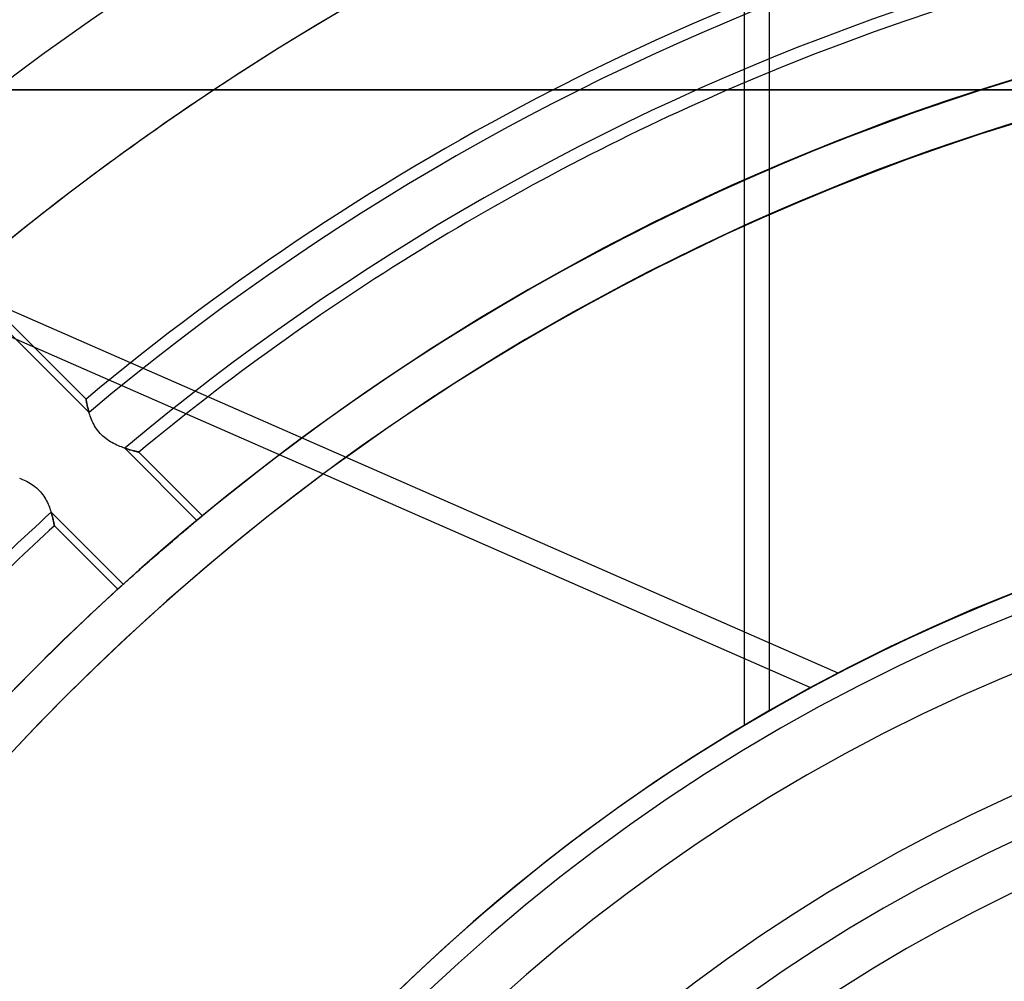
# Model space of a CAD drawing. Header units: millimetres. Extents: x -243 to 243, y -242 to 242.
# Tile 36 of 77: x -40 to -17, y 32 to 55. Entities that reach past the tile are written whole.
import ezdxf

# ---------------------------------------------------------------- set-up
doc = ezdxf.new("R2010")
doc.units = ezdxf.units.MM
doc.layers.add('MAIN-1', color=7, linetype='Continuous')

msp = doc.modelspace()

# ---------------------------------------------------------------- linework, layer by layer
at = {"layer": 'MAIN-1'}
for p, q in [((-22.297, 71.958), (-22.297, 38.8)), ((-22.885, 38.456), (-22.885, 60.239)), ((42.96, 53.7), (-42.96, 53.7)), ((-42.96, 53.7), (42.96, 53.7)), ((-38.688, 46.283), (-43.769, 51.364)), ((-20.636, 39.708), (-43.891, 49.903)), ((-21.295, 39.358), (-44.072, 49.344)), ((-38.615, 45.963), (-41.744, 49.092)), ((-38.688, 46.281), (-38.688, 46.283)), ((-38.688, 46.283), (-38.688, 46.282)), ((-38.688, 46.282), (-38.688, 46.279)), ((-38.687, 46.277), (-38.688, 46.281)), ((-38.688, 46.279), (-38.687, 46.273)), ((-38.686, 46.27), (-38.687, 46.277)), ((-38.687, 46.273), (-38.685, 46.266)), ((-38.684, 46.261), (-38.686, 46.27)), ((-38.685, 46.266), (-38.684, 46.257)), ((-38.682, 46.249), (-38.684, 46.261)), ((-38.684, 46.257), (-38.682, 46.247)), ((-38.68, 46.234), (-38.682, 46.249)), ((-38.682, 46.247), (-38.68, 46.234)), ((-38.676, 46.217), (-38.68, 46.234)), ((-38.68, 46.234), (-38.677, 46.219)), ((-38.677, 46.219), (-38.674, 46.203)), ((-38.673, 46.198), (-38.676, 46.217)), ((-38.674, 46.203), (-38.67, 46.185)), ((-38.668, 46.176), (-38.673, 46.198)), ((-38.67, 46.185), (-38.666, 46.165)), ((-38.663, 46.153), (-38.668, 46.176)), ((-38.666, 46.165), (-38.662, 46.144)), ((-38.658, 46.128), (-38.663, 46.153)), ((-38.662, 46.144), (-38.657, 46.122)), ((-38.652, 46.1), (-38.658, 46.128)), ((-38.657, 46.122), (-38.651, 46.098)), ((-38.645, 46.072), (-38.652, 46.1)), ((-38.651, 46.098), (-38.645, 46.073)), ((-38.645, 46.073), (-38.638, 46.047)), ((-38.637, 46.041), (-38.645, 46.072)), ((-38.638, 46.047), (-38.631, 46.02)), ((-38.628, 46.009), (-38.637, 46.041)), ((-38.631, 46.02), (-38.624, 45.992)), ((-38.619, 45.976), (-38.628, 46.009)), ((-38.624, 45.992), (-38.615, 45.963)), ((-38.609, 45.942), (-38.619, 45.976)), ((-38.597, 45.907), (-38.609, 45.942)), ((-38.585, 45.871), (-38.597, 45.907)), ((-38.571, 45.834), (-38.585, 45.871)), ((-38.556, 45.796), (-38.571, 45.834)), ((-38.54, 45.758), (-38.556, 45.796)), ((-38.522, 45.72), (-38.54, 45.758)), ((-38.502, 45.682), (-38.522, 45.72)), ((-38.481, 45.644), (-38.502, 45.682)), ((-38.458, 45.606), (-38.481, 45.644)), ((-38.434, 45.568), (-38.458, 45.606)), ((-38.407, 45.532), (-38.434, 45.568)), ((-38.379, 45.496), (-38.407, 45.532)), ((-38.349, 45.461), (-38.379, 45.496)), ((-38.317, 45.428), (-38.349, 45.461)), ((-38.284, 45.397), (-38.317, 45.428)), ((-38.25, 45.367), (-38.284, 45.397)), ((-38.215, 45.338), (-38.25, 45.367)), ((-38.178, 45.311), (-38.215, 45.338)), ((-38.141, 45.286), (-38.178, 45.311)), ((-38.103, 45.262), (-38.141, 45.286)), ((-38.065, 45.24), (-38.103, 45.262)), ((-38.026, 45.219), (-38.065, 45.24)), ((-37.988, 45.2), (-38.026, 45.219)), ((-37.95, 45.182), (-37.988, 45.2)), ((-37.912, 45.165), (-37.95, 45.182)), ((-37.875, 45.15), (-37.912, 45.165)), ((-37.838, 45.135), (-37.875, 45.15)), ((-37.802, 45.122), (-37.838, 45.135)), ((-37.766, 45.109), (-37.802, 45.122)), ((-37.732, 45.098), (-37.766, 45.109)), ((-37.759, 45.107), (-37.729, 45.097)), ((-36.027, 43.375), (-37.759, 45.107)), ((-37.698, 45.087), (-37.732, 45.098)), ((-37.729, 45.097), (-37.699, 45.087)), ((-37.699, 45.087), (-37.671, 45.079)), ((-37.666, 45.077), (-37.698, 45.087)), ((-37.671, 45.079), (-37.643, 45.07)), ((-37.635, 45.068), (-37.666, 45.077)), ((-37.643, 45.07), (-37.617, 45.063)), ((-37.606, 45.06), (-37.635, 45.068)), ((-37.617, 45.063), (-37.592, 45.056)), ((-37.578, 45.052), (-37.606, 45.06)), ((-37.592, 45.056), (-37.568, 45.049)), ((-37.552, 45.045), (-37.578, 45.052)), ((-37.568, 45.049), (-37.545, 45.043)), ((-37.528, 45.039), (-37.552, 45.045)), ((-37.545, 45.043), (-37.524, 45.038)), ((-37.506, 45.033), (-37.528, 45.039)), ((-37.524, 45.038), (-37.505, 45.033)), ((-37.486, 45.028), (-37.506, 45.033)), ((-37.505, 45.033), (-37.487, 45.028)), ((-37.487, 45.028), (-37.471, 45.024)), ((-37.468, 45.024), (-37.486, 45.028)), ((-37.471, 45.024), (-37.457, 45.021)), ((-37.453, 45.02), (-37.468, 45.024)), ((-37.457, 45.021), (-37.445, 45.018)), ((-37.44, 45.017), (-37.453, 45.02)), ((-37.445, 45.018), (-37.435, 45.016)), ((-37.43, 45.015), (-37.44, 45.017)), ((-37.435, 45.016), (-37.428, 45.014)), ((-37.423, 45.013), (-37.43, 45.015)), ((-37.428, 45.014), (-37.422, 45.013)), ((-37.419, 45.012), (-37.423, 45.013)), ((-37.422, 45.013), (-37.419, 45.012)), ((-37.419, 45.012), (-37.417, 45.012)), ((-37.417, 45.012), (-37.419, 45.012)), ((-35.892, 43.486), (-37.417, 45.012)), ((-40.284, 44.389), (-40.248, 44.374)), ((-40.248, 44.374), (-40.211, 44.359)), ((-40.211, 44.359), (-40.173, 44.342)), ((-40.173, 44.342), (-40.136, 44.324)), ((-40.136, 44.324), (-40.098, 44.305)), ((-40.098, 44.305), (-40.06, 44.284)), ((-40.06, 44.284), (-40.023, 44.262)), ((-40.023, 44.262), (-39.986, 44.238)), ((-39.986, 44.238), (-39.949, 44.212)), ((-39.949, 44.212), (-39.913, 44.185)), ((-39.913, 44.185), (-39.879, 44.156)), ((-39.879, 44.156), (-39.845, 44.126)), ((-39.845, 44.126), (-39.814, 44.094)), ((-39.814, 44.094), (-39.783, 44.061)), ((-39.783, 44.061), (-39.754, 44.026)), ((-39.754, 44.026), (-39.726, 43.99)), ((-39.726, 43.99), (-39.701, 43.954)), ((-39.701, 43.954), (-39.677, 43.916)), ((-39.677, 43.916), (-39.655, 43.879)), ((-39.655, 43.879), (-39.634, 43.841)), ((-39.634, 43.841), (-39.615, 43.803)), ((-39.615, 43.803), (-39.598, 43.765)), ((-39.598, 43.765), (-39.582, 43.728)), ((-39.582, 43.728), (-39.567, 43.691)), ((-39.567, 43.691), (-39.553, 43.654)), ((-39.553, 43.654), (-39.541, 43.618)), ((-39.541, 43.618), (-39.529, 43.583)), ((-39.529, 43.583), (-39.519, 43.549)), ((-39.516, 43.539), (-39.525, 43.568)), ((-39.525, 43.568), (-37.797, 41.841)), ((-39.519, 43.549), (-39.509, 43.516)), ((-39.508, 43.511), (-39.516, 43.539)), ((-39.509, 43.516), (-39.501, 43.485)), ((-39.5, 43.483), (-39.508, 43.511)), ((-39.501, 43.485), (-39.493, 43.455)), ((-39.493, 43.457), (-39.5, 43.483)), ((-35.91, 43.471), (-35.902, 43.478)), ((-35.897, 43.482), (-35.904, 43.476)), ((-35.902, 43.478), (-35.896, 43.482)), ((-35.893, 43.485), (-35.897, 43.482)), ((-35.896, 43.482), (-35.893, 43.485)), ((-35.892, 43.486), (-35.893, 43.485)), ((-35.893, 43.485), (-35.892, 43.486)), ((-39.487, 43.432), (-39.493, 43.457)), ((-39.493, 43.455), (-39.486, 43.426)), ((-39.481, 43.407), (-39.487, 43.432)), ((-39.486, 43.426), (-39.479, 43.399)), ((-39.476, 43.385), (-39.481, 43.407)), ((-39.479, 43.399), (-39.473, 43.374)), ((-39.471, 43.363), (-39.476, 43.385)), ((-39.473, 43.374), (-39.468, 43.35)), ((-39.467, 43.344), (-39.471, 43.363)), ((-39.468, 43.35), (-39.464, 43.329)), ((-39.463, 43.325), (-39.467, 43.344)), ((-39.464, 43.329), (-39.46, 43.309)), ((-39.459, 43.309), (-39.463, 43.325)), ((-39.46, 43.309), (-39.456, 43.292)), ((-39.457, 43.294), (-39.459, 43.309)), ((-39.454, 43.281), (-39.457, 43.294)), ((-39.456, 43.292), (-39.453, 43.278)), ((-39.452, 43.27), (-39.454, 43.281)), ((-39.453, 43.278), (-39.451, 43.266)), ((-39.45, 43.261), (-39.452, 43.27)), ((-39.451, 43.266), (-39.449, 43.256)), ((-39.449, 43.253), (-39.45, 43.261)), ((-39.449, 43.256), (-39.448, 43.25)), ((-39.448, 43.248), (-39.449, 43.253)), ((-39.448, 43.25), (-39.447, 43.245)), ((-39.447, 43.245), (-39.448, 43.248)), ((-39.447, 43.244), (-39.447, 43.245)), ((-39.447, 43.245), (-39.447, 43.244)), ((-39.447, 43.244), (-37.926, 41.724)), ((-36.204, 43.227), (-36.171, 43.254)), ((-36.171, 43.254), (-36.14, 43.28)), ((-36.14, 43.28), (-36.11, 43.305)), ((-36.11, 43.305), (-36.081, 43.329)), ((-36.081, 43.329), (-36.054, 43.352)), ((-36.054, 43.352), (-36.028, 43.373)), ((-36.028, 43.373), (-36.005, 43.393)), ((-36.001, 43.396), (-36.027, 43.374)), ((-36.005, 43.393), (-35.983, 43.41)), ((-35.978, 43.415), (-36.001, 43.396)), ((-35.983, 43.41), (-35.964, 43.426)), ((-35.958, 43.432), (-35.978, 43.415)), ((-35.964, 43.426), (-35.947, 43.44)), ((-35.94, 43.446), (-35.958, 43.432)), ((-35.947, 43.44), (-35.932, 43.453)), ((-35.925, 43.459), (-35.94, 43.446)), ((-35.932, 43.453), (-35.92, 43.463)), ((-35.913, 43.468), (-35.925, 43.459)), ((-35.92, 43.463), (-35.91, 43.471)), ((-35.904, 43.476), (-35.913, 43.468)), ((-36.479, 42.995), (-36.436, 43.032)), ((-36.436, 43.032), (-36.393, 43.067)), ((-36.393, 43.067), (-36.352, 43.102)), ((-36.352, 43.102), (-36.313, 43.135)), ((-36.313, 43.135), (-36.275, 43.167)), ((-36.275, 43.167), (-36.238, 43.198)), ((-36.238, 43.198), (-36.204, 43.227)), ((-36.757, 42.758), (-36.709, 42.798)), ((-36.709, 42.798), (-36.662, 42.838)), ((-36.662, 42.838), (-36.616, 42.878)), ((-36.616, 42.878), (-36.569, 42.918)), ((-36.569, 42.918), (-36.524, 42.957)), ((-36.524, 42.957), (-36.479, 42.995)), ((-37.036, 42.516), (-36.989, 42.557)), ((-36.989, 42.557), (-36.943, 42.597)), ((-36.943, 42.597), (-36.897, 42.637)), ((-36.897, 42.637), (-36.851, 42.677)), ((-36.851, 42.677), (-36.804, 42.717)), ((-36.804, 42.717), (-36.757, 42.758)), ((-37.313, 42.273), (-37.268, 42.313)), ((-37.268, 42.313), (-37.222, 42.353)), ((-37.222, 42.353), (-37.176, 42.393)), ((-37.176, 42.393), (-37.129, 42.434)), ((-37.129, 42.434), (-37.083, 42.475)), ((-37.083, 42.475), (-37.036, 42.516)), ((-37.557, 42.056), (-37.52, 42.09)), ((-37.52, 42.09), (-37.481, 42.124)), ((-37.481, 42.124), (-37.441, 42.16)), ((-37.441, 42.16), (-37.399, 42.197)), ((-37.399, 42.197), (-37.357, 42.234)), ((-37.357, 42.234), (-37.313, 42.273)), ((-37.797, 41.841), (-37.822, 41.819)), ((-37.818, 41.822), (-37.795, 41.842)), ((-37.795, 41.842), (-37.771, 41.864)), ((-37.771, 41.864), (-37.745, 41.888)), ((-37.745, 41.888), (-37.717, 41.913)), ((-37.717, 41.913), (-37.688, 41.939)), ((-37.688, 41.939), (-37.657, 41.967)), ((-37.657, 41.967), (-37.626, 41.995)), ((-37.626, 41.995), (-37.592, 42.025)), ((-37.592, 42.025), (-37.557, 42.056)), ((-37.925, 41.725), (-37.926, 41.724)), ((-37.926, 41.724), (-37.925, 41.725)), ((-37.921, 41.728), (-37.925, 41.725)), ((-37.925, 41.725), (-37.922, 41.727)), ((-37.922, 41.727), (-37.917, 41.732)), ((-37.915, 41.734), (-37.921, 41.728)), ((-37.917, 41.732), (-37.909, 41.739)), ((-37.906, 41.742), (-37.915, 41.734)), ((-37.909, 41.739), (-37.899, 41.748)), ((-37.894, 41.753), (-37.906, 41.742)), ((-37.899, 41.748), (-37.888, 41.759)), ((-37.88, 41.766), (-37.894, 41.753)), ((-37.888, 41.759), (-37.873, 41.772)), ((-37.863, 41.781), (-37.88, 41.766)), ((-37.873, 41.772), (-37.857, 41.786)), ((-37.844, 41.799), (-37.863, 41.781)), ((-37.857, 41.786), (-37.839, 41.803)), ((-37.822, 41.819), (-37.844, 41.799)), ((-37.839, 41.803), (-37.818, 41.822))]:
    msp.add_line(p, q, dxfattribs=at)
for radius, start, end in [(189, 0, 180.00002), (188, 0, 180.00002), (180, 89.99998, 179.99998), (180, 89.99998, 270.00002), (179, 89.99998, 179.99998), (179, 89.99998, 270.00002), (69.273, 50.77907, 129.22089), (67.483, 52.72673, 127.27329), (64.44, 0, 180.00002), (64.44, 56.4427, 123.55732), (60.323, 62.89936, 117.10066), (60.031, 49.9653, 130.03466), (58.825, 50.0674, 129.93262), (58.533, 66.5534, 113.44662), (56.385, 0, 180), (56.385, 90, 180), (56.385, 50.2873, 129.7127), (56.385, 90, 107.7528), (55.385, 90, 270), (55.385, 104.1693, 165.8307), (56.385, 107.7528, 162.2472), (64.44, 123.55732, 130.37517), (60.323, 117.10066, 129.89274), (58.533, 113.44662, 129.73609), (44.75, 0, 180), (44.75, 90, 180), (44.25, 90, 270), (58.825, 132.21408, 137.78592), (58.533, 132.37084, 137.62916), (42.96, 0, 180), (42.96, 90, 180), (56.385, 132.0934, 137.9066), (40.275, 90, 180), (40.275, 0, 180), (39.275, 90, 270), (38.16, 90, 270)]:
    msp.add_arc((0, 0), radius, start, end, dxfattribs=at)
for major_axis, start_param, end_param in [((-44.75, 0), -2.331478, -1.03399), ((-44.75, 0), -2.348154, -1.049207), ((-13.829, -42.56), -2.348154, -1.256637), ((-20.058, -40.003), -2.197534, -2.180858), ((-13.829, -42.56), -2.331478, -1.256637), ((-44.75, 0), -1.049207, -1.03399)]:
    msp.add_ellipse((0, 0), major_axis=major_axis, ratio=1, start_param=start_param, end_param=end_param, dxfattribs=at)

doc.saveas('drawing.dxf')
